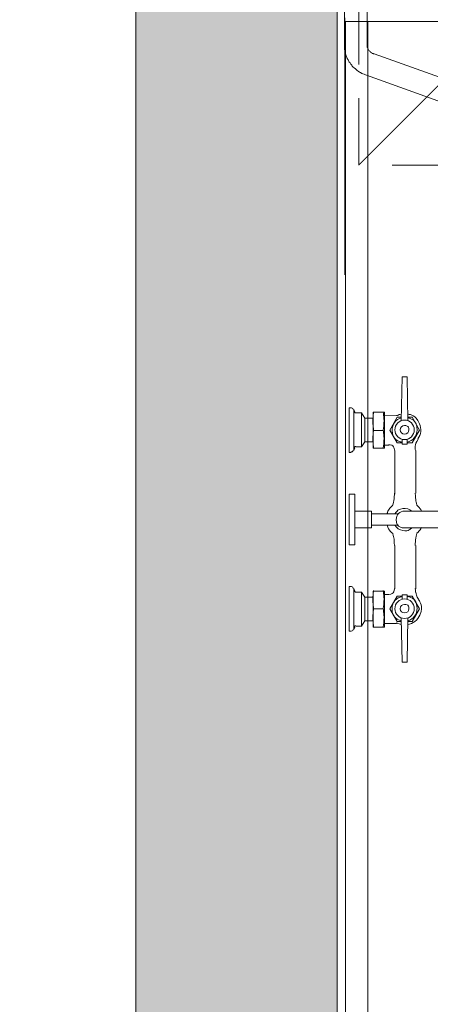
# Model space of a CAD drawing. Extents: x 3940905 to 4145695, y 925352 to 1109797.
# Tile 220 of 256: x 3976839 to 3977298, y 1100216 to 1101317. Entities that reach past the tile are written whole.
import ezdxf

# ---------------------------------------------------------------- set-up
doc = ezdxf.new("R2010")
doc.units = 0
doc.header["$LTSCALE"] = 750
doc.header["$MEASUREMENT"] = 0
doc.linetypes.add('DASHED', pattern=[0.75, 0.5, -0.25])
doc.layers.get('0').update_dxf_attribs({"linetype": 'CONTINUOUS', "lineweight": 0})
for name, color, linetype, lineweight in [('CKD Equipments', 252, 'CONTINUOUS', 0), ('HATCH', 7, 'CONTINUOUS', 0), ('wall', 7, 'CONTINUOUS', 25)]:
    doc.layers.add(name, color=color, linetype=linetype, lineweight=lineweight)

# ---------------------------------------------------------------- blocks, each defined once
blk = doc.blocks.new('3')
at = {"color": 1, "linetype": 'DASHED', "ltscale": 0.2, "const_width": 1}
for points in [[(4045037.1, 1046868.2), (4044137.1, 1047768.2)], [(4045037.1, 1047768.2), (4044137.1, 1046868.2)]]:
    blk.add_lwpolyline(points, dxfattribs=at)
at = {"color": 1, "linetype": 'DASHED', "ltscale": 0.2}
blk.add_lwpolyline([(4044137.1, 1047768.2), (4045037.1, 1047768.2), (4045037.1, 1046868.2), (4044137.1, 1046868.2)], close=True, dxfattribs=at)

msp = doc.modelspace()

# ---------------------------------------------------------------- hatches: boundary and pattern name
at = {"layer": 'HATCH'}
h = msp.add_hatch(color=8, dxfattribs=at)
h.dxf.hatch_style = 1
h.paths.add_polyline_path([(3989564.2, 1102308.4), (3976969.2, 1102308.4), (3976969.2, 1088263.4), (3976839.2, 1088263.4), (3976839.2, 1074300.4), (3977002.2, 1074300.4), (3977002.2, 1067776.4), (3977459.2, 1067776.4), (3977459.2, 1072350.4), (3977459.2, 1074463.4), (3977069.2, 1074463.4), (3977069.2, 1088033.5), (3977194.2, 1088033.4), (3977194.2, 1102078.4), (3989564.2, 1102078.4)])

# ---------------------------------------------------------------- linework, layer by layer
at = {"layer": 'CKD Equipments', "color": 252}
for p, q in [((3977202.4, 1101971), (3977202.4, 1101288.2)), ((3977227.8, 1101288.2), (3977227.8, 1101971)), ((3977202.4, 1101288.2), (3977202.4, 1101286.6)), ((3977202.4, 1101286.6), (3977202.4, 1101285.1)), ((3977202.4, 1101285.1), (3977202.4, 1101283.6)), ((3977202.4, 1101283.6), (3977202.9, 1101282.1)), ((3977202.9, 1101282.1), (3977203.4, 1101280.5)), ((3977203.4, 1101280.5), (3977203.4, 1101279.5)), ((3977203.4, 1101279.5), (3977203.9, 1101278)), ((3977203.9, 1101278), (3977204.4, 1101276.5)), ((3977227.8, 1101287.6), (3977227.8, 1101288.2)), ((3977227.8, 1101287.1), (3977227.8, 1101287.6)), ((3977227.8, 1101286.6), (3977227.8, 1101287.1)), ((3977227.8, 1101286.1), (3977227.8, 1101286.6)), ((3977228.3, 1101285.6), (3977227.8, 1101286.1)), ((3977228.3, 1101285.1), (3977228.3, 1101285.6)), ((3977228.3, 1101284.6), (3977228.3, 1101285.1)), ((3977228.8, 1101284.6), (3977228.3, 1101284.6)), ((3977228.8, 1101284.1), (3977228.8, 1101284.6)), ((3977228.8, 1101283.6), (3977228.8, 1101284.1)), ((3977229.3, 1101283.6), (3977228.8, 1101283.6)), ((3977229.3, 1101283.1), (3977229.3, 1101283.6)), ((3977229.8, 1101282.6), (3977229.3, 1101283.1)), ((3977230.3, 1101282.1), (3977229.8, 1101282.6)), ((3977230.9, 1101281.5), (3977230.3, 1101282.1)), ((3977231.4, 1101281), (3977230.9, 1101281.5)), ((3977231.9, 1101281), (3977231.4, 1101281)), ((3977231.9, 1101280.5), (3977231.9, 1101281)), ((3977232.4, 1101280), (3977231.9, 1101280.5)), ((3977232.9, 1101280), (3977232.4, 1101280)), ((3977233.4, 1101279.5), (3977232.9, 1101280)), ((3977233.9, 1101279.5), (3977233.4, 1101279.5)), ((3977234.4, 1101279.5), (3977233.9, 1101279.5)), ((3977234.9, 1101279), (3977234.4, 1101279.5)), ((3977235.4, 1101279), (3977234.9, 1101279)), ((3977318.9, 1101249), (3977235.4, 1101279)), ((3977204.4, 1101276.5), (3977204.9, 1101274.9)), ((3977204.9, 1101274.9), (3977205.4, 1101273.9)), ((3977205.4, 1101273.9), (3977206.4, 1101272.4)), ((3977206.4, 1101272.4), (3977206.9, 1101271.4)), ((3977206.9, 1101271.4), (3977207.5, 1101269.8)), ((3977207.5, 1101269.8), (3977208.5, 1101268.8)), ((3977208.5, 1101268.8), (3977209.5, 1101267.3)), ((3977209.5, 1101267.3), (3977210.5, 1101266.3)), ((3977210.5, 1101266.3), (3977211, 1101265.3)), ((3977211, 1101265.3), (3977212, 1101264.2)), ((3977212, 1101264.2), (3977213, 1101263.2)), ((3977213, 1101263.2), (3977214.6, 1101262.2)), ((3977214.6, 1101262.2), (3977215.6, 1101261.2)), ((3977215.6, 1101261.2), (3977216.6, 1101260.2)), ((3977216.6, 1101260.2), (3977217.6, 1101259.7)), ((3977217.6, 1101259.7), (3977219.2, 1101258.6)), ((3977219.2, 1101258.6), (3977220.2, 1101258.1)), ((3977220.2, 1101258.1), (3977221.7, 1101257.1)), ((3977221.7, 1101257.1), (3977222.7, 1101256.6)), ((3977222.7, 1101256.6), (3977224.2, 1101256.1)), ((3977224.2, 1101256.1), (3977225.8, 1101255.6)), ((3977225.8, 1101255.6), (3977226.8, 1101255.1)), ((3977226.8, 1101255.1), (3977310.7, 1101225.1))]:
    msp.add_line(p, q, dxfattribs=at)
at = {"layer": 'CKD Equipments', "color": 1, "true_color": 0xff0000}
msp.add_line((3977202.6, 1101319.2), (3977202.6, 1101031.7), dxfattribs=at)
at = {"layer": 'CKD Equipments', "color": 252, "true_color": 0x989898}
for p, q in [((3977943.7, 1101315.1), (3977203.4, 1101315.1)), ((3977203.4, 1101315.1), (3977203.4, 1100108.7)), ((3977228.6, 1100108.7), (3977228.6, 1101315.1))]:
    msp.add_line(p, q, dxfattribs=at)
at = {"layer": 'CKD Equipments', "color": 5}
for p, q in [((3977266.7, 1100917.7), (3977265.7, 1100868.4)), ((3977266.7, 1100917.7), (3977272.3, 1100917.7)), ((3977272.3, 1100917.7), (3977273.3, 1100868.4)), ((3977209.7, 1100883.1), (3977207.7, 1100883.1)), ((3977207.7, 1100833.3), (3977207.7, 1100883.1)), ((3977212.8, 1100881.1), (3977212.8, 1100835.3)), ((3977213.8, 1100878.1), (3977212.8, 1100881.1)), ((3977221.4, 1100877.6), (3977215.3, 1100877.6)), ((3977221.4, 1100877.6), (3977225, 1100871.4)), ((3977221.4, 1100839.4), (3977221.4, 1100877.6)), ((3977225, 1100845), (3977225, 1100871.4)), ((3977234.2, 1100871.4), (3977225, 1100871.4)), ((3977246.9, 1100878.1), (3977234.2, 1100878.1)), ((3977234.2, 1100878.1), (3977234.2, 1100857.7)), ((3977246.9, 1100837.9), (3977246.9, 1100878.1)), ((3977246.9, 1100874), (3977260.6, 1100874.5)), ((3977253, 1100858.2), (3977261.1, 1100872.5)), ((3977261.1, 1100872.5), (3977266.2, 1100872.5)), ((3977273.3, 1100872.5), (3977277.9, 1100872.5)), ((3977277.9, 1100872.5), (3977286.1, 1100858.2)), ((3977234.2, 1100857.7), (3977234.2, 1100837.9)), ((3977245.9, 1100857.7), (3977235.2, 1100857.7)), ((3977261.1, 1100844), (3977253, 1100858.2)), ((3977286.1, 1100858.2), (3977277.9, 1100844)), ((3977213.8, 1100838.4), (3977212.8, 1100835.3)), ((3977221.4, 1100839.4), (3977215.3, 1100839.4)), ((3977221.4, 1100839.4), (3977225, 1100845)), ((3977234.2, 1100845), (3977225, 1100845)), ((3977246.9, 1100837.9), (3977234.2, 1100837.9)), ((3977246.9, 1100841.4), (3977252, 1100841.4)), ((3977266.7, 1100844), (3977261.1, 1100844)), ((3977266.7, 1100847.5), (3977266.7, 1100842.4)), ((3977272.3, 1100842.4), (3977266.7, 1100842.4)), ((3977272.3, 1100847.5), (3977272.3, 1100842.4)), ((3977277.9, 1100844), (3977272.3, 1100844)), ((3977209.7, 1100833.3), (3977207.7, 1100833.3)), ((3977258.6, 1100787.5), (3977258.6, 1100835.3)), ((3977282, 1100787.5), (3977282, 1100835.3)), ((3977282, 1100787.5), (3977282, 1100835.3)), ((3977258.6, 1100813.4), (3977258.6, 1100786.5)), ((3977207.7, 1100786.5), (3977207.7, 1100730)), ((3977207.7, 1100786.5), (3977213.8, 1100786.5)), ((3977213.8, 1100786.5), (3977213.8, 1100758)), ((3977232.6, 1100767.6), (3977213.8, 1100767.6)), ((3977232.6, 1100748.8), (3977232.6, 1100767.6)), ((3977262.7, 1100764.6), (3977232.6, 1100764.6)), ((3977772.7, 1100767.6), (3977269.5, 1100767.6)), ((3977213.8, 1100758), (3977213.8, 1100730)), ((3977232.6, 1100748.8), (3977213.8, 1100748.8)), ((3977262.7, 1100751.9), (3977232.6, 1100751.9)), ((3977772.7, 1100748.8), (3977269.5, 1100748.8)), ((3977207.7, 1100730), (3977213.8, 1100730)), ((3977258.6, 1100680.6), (3977258.6, 1100729)), ((3977258.6, 1100703), (3977258.6, 1100729)), ((3977282, 1100703), (3977282, 1100729)), ((3977282, 1100680.6), (3977282, 1100729)), ((3977209.7, 1100683.2), (3977207.7, 1100683.2)), ((3977207.7, 1100683.2), (3977207.7, 1100633.3)), ((3977212.8, 1100635.4), (3977212.8, 1100681.1)), ((3977213.8, 1100678.1), (3977212.8, 1100681.1)), ((3977221.4, 1100677.1), (3977215.3, 1100677.1)), ((3977221.4, 1100677.1), (3977225, 1100671.5)), ((3977221.4, 1100638.9), (3977221.4, 1100677.1)), ((3977246.9, 1100678.1), (3977234.2, 1100678.1)), ((3977234.2, 1100658.3), (3977234.2, 1100678.1)), ((3977246.9, 1100678.1), (3977246.9, 1100637.9)), ((3977246.9, 1100674.5), (3977252, 1100674.5)), ((3977261.1, 1100672.5), (3977253, 1100658.3)), ((3977266.7, 1100672.5), (3977261.1, 1100672.5)), ((3977266.7, 1100668.9), (3977266.7, 1100674)), ((3977272.3, 1100674), (3977266.7, 1100674)), ((3977272.3, 1100668.9), (3977272.3, 1100674)), ((3977277.9, 1100672.5), (3977272.3, 1100672.5)), ((3977286.1, 1100658.3), (3977277.9, 1100672.5)), ((3977225, 1100671.5), (3977225, 1100645)), ((3977234.2, 1100671.5), (3977225, 1100671.5)), ((3977234.2, 1100637.9), (3977234.2, 1100658.3)), ((3977245.9, 1100658.3), (3977235.2, 1100658.3)), ((3977253, 1100658.3), (3977261.1, 1100644)), ((3977277.9, 1100644), (3977286.1, 1100658.3)), ((3977221.4, 1100638.9), (3977215.3, 1100638.9)), ((3977221.4, 1100638.9), (3977225, 1100645)), ((3977234.2, 1100645), (3977225, 1100645)), ((3977246.9, 1100642), (3977260.6, 1100642)), ((3977261.1, 1100644), (3977266.2, 1100644)), ((3977266.7, 1100598.7), (3977265.7, 1100648.1)), ((3977272.3, 1100598.7), (3977273.3, 1100648.1)), ((3977273.3, 1100644), (3977277.9, 1100644)), ((3977209.7, 1100633.3), (3977207.7, 1100633.3)), ((3977213.8, 1100637.9), (3977212.8, 1100635.4)), ((3977246.9, 1100637.9), (3977234.2, 1100637.9)), ((3977266.7, 1100598.7), (3977272.3, 1100598.7))]:
    msp.add_line(p, q, dxfattribs=at)
for centre in [(3977269.5, 1100858.5), (3977269.5, 1100658.5)]:
    msp.add_circle(centre, 10.9, dxfattribs=at)
for points in [[(3977212.2, 1100881.1), (3977211.9, 1100882.3), (3977210.8, 1100883.1), (3977209.5, 1100883.1), (3977209.5, 1100883.1), (3977209.5, 1100883.1), (3977209.5, 1100883.1)], [(3977213.4, 1100878.6), (3977213.7, 1100878), (3977214.4, 1100877.6), (3977215.1, 1100877.6), (3977215.1, 1100877.6), (3977215.1, 1100877.6), (3977215.1, 1100877.6)], [(3977234.9, 1100878.2), (3977233.9, 1100871.5), (3977233.9, 1100864.7), (3977234.9, 1100858.1), (3977234.9, 1100858.1), (3977234.9, 1100858.1), (3977234.9, 1100858.1)], [(3977245.6, 1100858.1), (3977246.6, 1100864.7), (3977246.6, 1100871.5), (3977245.6, 1100878.2), (3977245.6, 1100878.2), (3977245.6, 1100878.2), (3977245.6, 1100878.2)], [(3977265.9, 1100872), (3977259.6, 1100870.3), (3977255.4, 1100864.5), (3977255.5, 1100858.1)], [(3977260.4, 1100874.5), (3977260.9, 1100874.5), (3977261.3, 1100874.6), (3977261.7, 1100874.8), (3977261.7, 1100874.8), (3977261.7, 1100874.8), (3977261.7, 1100874.8)], [(3977265.9, 1100876.2), (3977264.6, 1100875.9), (3977263.3, 1100875.5), (3977262, 1100874.9), (3977262, 1100874.9), (3977262, 1100874.9), (3977262, 1100874.9)], [(3977286.2, 1100865.4), (3977283.9, 1100871.1), (3977278.8, 1100875.1), (3977272.8, 1100876.2), (3977272.8, 1100876.2), (3977272.8, 1100876.2), (3977272.8, 1100876.2)], [(3977283.5, 1100858.1), (3977283.7, 1100864.5), (3977279.4, 1100870.3), (3977273.2, 1100872), (3977273.2, 1100872), (3977273.2, 1100872), (3977273.2, 1100872)], [(3977284.4, 1100848.3), (3977287.9, 1100853.3), (3977288.6, 1100859.8), (3977286.2, 1100865.4)], [(3977234.9, 1100858.4), (3977233.9, 1100851.7), (3977233.9, 1100844.9), (3977234.9, 1100838.2), (3977234.9, 1100838.2), (3977234.9, 1100838.2), (3977234.9, 1100838.2)], [(3977245.6, 1100838.2), (3977246.6, 1100844.9), (3977246.6, 1100851.7), (3977245.6, 1100858.4), (3977245.6, 1100858.4), (3977245.6, 1100858.4), (3977245.6, 1100858.4)], [(3977255.5, 1100858.1), (3977255.7, 1100851.6), (3977260.3, 1100846.1), (3977266.7, 1100844.8), (3977266.7, 1100844.8), (3977266.7, 1100844.8), (3977266.7, 1100844.8)], [(3977272.4, 1100844.8), (3977278.7, 1100846.1), (3977283.3, 1100851.6), (3977283.5, 1100858.1)], [(3977284.7, 1100848.1), (3977282.2, 1100844.5), (3977281.1, 1100840), (3977281.6, 1100835.6), (3977281.6, 1100835.6), (3977281.6, 1100835.6), (3977281.6, 1100835.6)], [(3977215.1, 1100839.9), (3977214.4, 1100839.9), (3977213.7, 1100839.5), (3977213.4, 1100838.8), (3977213.4, 1100838.8), (3977213.4, 1100838.8), (3977213.4, 1100838.8)], [(3977258.1, 1100835.6), (3977258.1, 1100839.1), (3977255.2, 1100841.9), (3977251.7, 1100841.9), (3977251.7, 1100841.9), (3977251.7, 1100841.9), (3977251.7, 1100841.9)], [(3977258.1, 1100835.6), (3977258.1, 1100839.1), (3977255.2, 1100841.9), (3977251.7, 1100841.9), (3977251.7, 1100841.9), (3977251.7, 1100841.9), (3977251.7, 1100841.9)], [(3977209.5, 1100833.8), (3977210.8, 1100833.8), (3977211.9, 1100834.6), (3977212.2, 1100835.9), (3977212.2, 1100835.9), (3977212.2, 1100835.9), (3977212.2, 1100835.9)], [(3977256.2, 1100774.5), (3977257.5, 1100778.8), (3977258.1, 1100783.3), (3977258.1, 1100787.7), (3977258.1, 1100787.7), (3977258.1, 1100787.7), (3977258.1, 1100787.7)], [(3977281.5, 1100787.7), (3977281.5, 1100783.2), (3977282.1, 1100778.6), (3977283.4, 1100774.3), (3977283.4, 1100774.3), (3977283.4, 1100774.3), (3977283.4, 1100774.3)], [(3977256.3, 1100774.1), (3977253.3, 1100771.6), (3977251.1, 1100768.3), (3977249.9, 1100764.5), (3977249.9, 1100764.5), (3977249.9, 1100764.5), (3977249.9, 1100764.5)], [(3977256.2, 1100774.3), (3977256.2, 1100774.2), (3977256.2, 1100774.1), (3977256.2, 1100774.1), (3977256.2, 1100774.1), (3977256.2, 1100774.1), (3977256.2, 1100774.1)], [(3977277.8, 1100767.6), (3977275, 1100770.1), (3977271.2, 1100771.1), (3977267.5, 1100770.5)], [(3977288.4, 1100767.7), (3977287.1, 1100770.1), (3977285.4, 1100772.3), (3977283.2, 1100774.1), (3977283.2, 1100774.1), (3977283.2, 1100774.1), (3977283.2, 1100774.1)], [(3977267.5, 1100770.5), (3977263.8, 1100769.9), (3977260.6, 1100767.7), (3977258.7, 1100764.5), (3977258.7, 1100764.5), (3977258.7, 1100764.5), (3977258.7, 1100764.5)], [(3977249.9, 1100752.1), (3977251.1, 1100748.3), (3977253.3, 1100744.9), (3977256.4, 1100742.4), (3977256.4, 1100742.4), (3977256.4, 1100742.4), (3977256.4, 1100742.4)], [(3977258.7, 1100752), (3977260.6, 1100748.8), (3977263.8, 1100746.5), (3977267.5, 1100745.9)], [(3977267.5, 1100745.9), (3977271.2, 1100745.3), (3977275, 1100746.4), (3977277.8, 1100748.9), (3977277.8, 1100748.9), (3977277.8, 1100748.9), (3977277.8, 1100748.9)], [(3977283.2, 1100742.9), (3977285.3, 1100744.6), (3977287.1, 1100746.8), (3977288.3, 1100749.2), (3977288.3, 1100749.2), (3977288.3, 1100749.2), (3977288.3, 1100749.2)], [(3977258.1, 1100729.2), (3977258.1, 1100733.7), (3977257.5, 1100738.2), (3977256.2, 1100742.5), (3977256.2, 1100742.5), (3977256.2, 1100742.5), (3977256.2, 1100742.5)], [(3977256.2, 1100742.2), (3977256.2, 1100742.2), (3977256.2, 1100742.2), (3977256.2, 1100742.2), (3977256.2, 1100742.2), (3977256.2, 1100742.2), (3977256.2, 1100742.2)], [(3977283.3, 1100742.5), (3977282.1, 1100738.2), (3977281.5, 1100733.7), (3977281.5, 1100729.2), (3977281.5, 1100729.2), (3977281.5, 1100729.2), (3977281.5, 1100729.2)], [(3977212.2, 1100681.1), (3977211.9, 1100682.3), (3977210.8, 1100683.2), (3977209.5, 1100683.2), (3977209.5, 1100683.2), (3977209.5, 1100683.2), (3977209.5, 1100683.2)], [(3977213.4, 1100678.2), (3977213.7, 1100677.5), (3977214.4, 1100677.1), (3977215.1, 1100677.1), (3977215.1, 1100677.1), (3977215.1, 1100677.1), (3977215.1, 1100677.1)], [(3977234.9, 1100678.7), (3977233.9, 1100672.1), (3977233.9, 1100665.3), (3977234.9, 1100658.6), (3977234.9, 1100658.6), (3977234.9, 1100658.6), (3977234.9, 1100658.6)], [(3977245.6, 1100658.6), (3977246.6, 1100665.3), (3977246.6, 1100672.1), (3977245.6, 1100678.7), (3977245.6, 1100678.7), (3977245.6, 1100678.7), (3977245.6, 1100678.7)], [(3977251.7, 1100674.5), (3977255.2, 1100674.5), (3977258.1, 1100677.4), (3977258.1, 1100680.9), (3977258.1, 1100680.9), (3977258.1, 1100680.9), (3977258.1, 1100680.9)], [(3977266.7, 1100672.2), (3977260.3, 1100670.9), (3977255.7, 1100665.4), (3977255.5, 1100658.9)], [(3977283.5, 1100658.9), (3977283.3, 1100665.4), (3977278.7, 1100670.9), (3977272.4, 1100672.2), (3977272.4, 1100672.2), (3977272.4, 1100672.2), (3977272.4, 1100672.2)], [(3977281.5, 1100680.9), (3977281.5, 1100679.6), (3977281.6, 1100678.3), (3977281.8, 1100677), (3977281.8, 1100677), (3977281.8, 1100677), (3977281.8, 1100677)], [(3977282.1, 1100677), (3977282.5, 1100674), (3977283.6, 1100671.2), (3977285.3, 1100668.8), (3977285.3, 1100668.8), (3977285.3, 1100668.8), (3977285.3, 1100668.8)], [(3977286.6, 1100651.4), (3977289.1, 1100657.1), (3977288.4, 1100663.7), (3977284.9, 1100668.8), (3977284.9, 1100668.8), (3977284.9, 1100668.8), (3977284.9, 1100668.8)], [(3977234.9, 1100658.4), (3977233.9, 1100651.7), (3977233.9, 1100644.9), (3977234.9, 1100638.3), (3977234.9, 1100638.3), (3977234.9, 1100638.3), (3977234.9, 1100638.3)], [(3977245.6, 1100638.3), (3977246.6, 1100644.9), (3977246.6, 1100651.7), (3977245.6, 1100658.4), (3977245.6, 1100658.4), (3977245.6, 1100658.4), (3977245.6, 1100658.4)], [(3977255.5, 1100658.9), (3977255.4, 1100652.4), (3977259.6, 1100646.7), (3977265.9, 1100645), (3977265.9, 1100645), (3977265.9, 1100645), (3977265.9, 1100645)], [(3977272.9, 1100640.7), (3977279, 1100641.7), (3977284.2, 1100645.7), (3977286.6, 1100651.4)], [(3977273.2, 1100645), (3977279.4, 1100646.7), (3977283.7, 1100652.4), (3977283.5, 1100658.9)], [(3977215.1, 1100639.4), (3977214.4, 1100639.4), (3977213.7, 1100639), (3977213.4, 1100638.3), (3977213.4, 1100638.3), (3977213.4, 1100638.3), (3977213.4, 1100638.3)], [(3977261.7, 1100642.2), (3977261.3, 1100642.4), (3977260.9, 1100642.5), (3977260.4, 1100642.5), (3977260.4, 1100642.5), (3977260.4, 1100642.5), (3977260.4, 1100642.5)], [(3977262, 1100642.1), (3977263.3, 1100641.5), (3977264.6, 1100641.1), (3977265.9, 1100640.8), (3977265.9, 1100640.8), (3977265.9, 1100640.8), (3977265.9, 1100640.8)], [(3977209.5, 1100633.3), (3977210.8, 1100633.3), (3977211.9, 1100634.2), (3977212.2, 1100635.4), (3977212.2, 1100635.4), (3977212.2, 1100635.4), (3977212.2, 1100635.4)]]:
    msp.add_open_spline(points, degree=3, dxfattribs=at)
for points, knots in [([(3977269.5, 1100863.3), (3977266.9, 1100863.3), (3977264.7, 1100861.1), (3977264.7, 1100858.5), (3977264.7, 1100855.8), (3977266.9, 1100853.6), (3977269.5, 1100853.6), (3977272.2, 1100853.6), (3977274.4, 1100855.8), (3977274.4, 1100858.5), (3977274.4, 1100861.1), (3977272.2, 1100863.3), (3977269.5, 1100863.3), (3977269.5, 1100863.3), (3977269.5, 1100863.3), (3977269.5, 1100863.3)], [0, 0, 0, 0, 1, 1, 1, 2, 2, 2, 3, 3, 3, 3.25, 3.5, 3.75, 4, 4, 4, 4]), ([(3977269.5, 1100767.6), (3977264.3, 1100767.6), (3977260.1, 1100763.4), (3977260.1, 1100758.2), (3977260.1, 1100753), (3977264.3, 1100748.8), (3977269.5, 1100748.8), (3977269.5, 1100748.8), (3977269.5, 1100748.8), (3977269.5, 1100748.8)], [0, 0, 0, 0, 1, 1, 1, 1.25, 1.5, 1.75, 2, 2, 2, 2]), ([(3977269.5, 1100663.3), (3977266.9, 1100663.3), (3977264.7, 1100661.2), (3977264.7, 1100658.5), (3977264.7, 1100655.8), (3977266.9, 1100653.7), (3977269.5, 1100653.7), (3977272.2, 1100653.7), (3977274.4, 1100655.8), (3977274.4, 1100658.5), (3977274.4, 1100661.2), (3977272.2, 1100663.3), (3977269.5, 1100663.3), (3977269.5, 1100663.3), (3977269.5, 1100663.3), (3977269.5, 1100663.3)], [0, 0, 0, 0, 1, 1, 1, 2, 2, 2, 3, 3, 3, 3.25, 3.5, 3.75, 4, 4, 4, 4])]:
    msp.add_open_spline(points, degree=3, knots=knots, dxfattribs=at)
at = {"layer": 'wall', "lineweight": 0, "ltscale": 2}
msp.add_lwpolyline([(3989564.2, 1102308.4), (3976969.2, 1102308.4), (3976969.2, 1088263.4), (3976839.2, 1088263.4), (3976839.2, 1074300.4), (3977002.2, 1074300.4), (3977002.2, 1067776.4), (3977459.2, 1067776.4), (3977459.2, 1074463.4), (3977069.2, 1074463.4), (3977069.2, 1088033.5), (3977194.2, 1088033.4), (3977194.2, 1102078.4), (3989564.2, 1102078.4)], close=True, dxfattribs=at)

# ---------------------------------------------------------------- block references
msp.add_blockref('3', (-66918.9, 54286.2))

doc.saveas('drawing.dxf')
